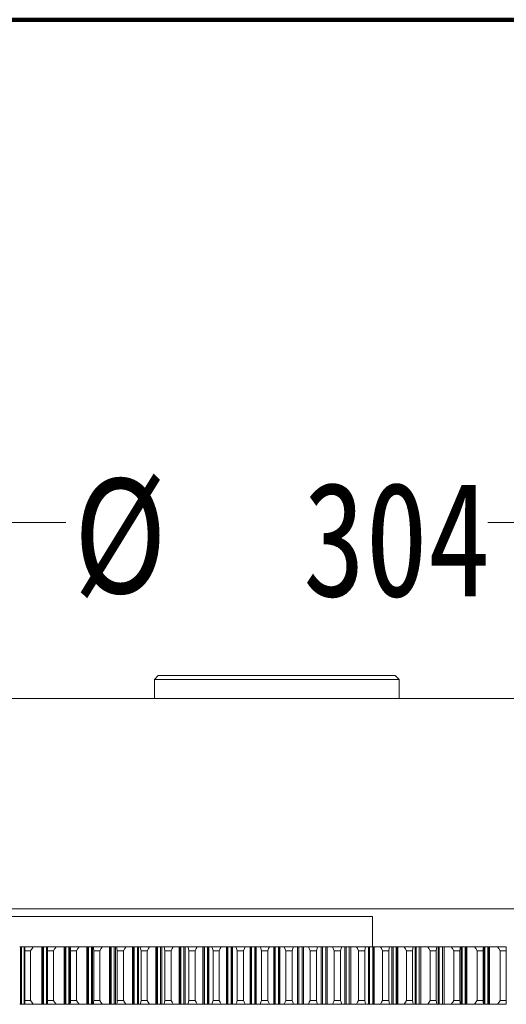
# Model space of a CAD drawing. Header units: millimetres. Extents: x 0 to 3066, y -1 to 2172.
# Tile 29 of 31: x 1761 to 1889, y 1914 to 2172. Entities that reach past the tile are written whole.
import ezdxf
from ezdxf.lldxf.tags import DXFTag

# ---------------------------------------------------------------- set-up
doc = ezdxf.new("R2010")
doc.units = ezdxf.units.MM
doc.layers.add('1', color=7, linetype='Continuous', true_color=0xffffff)
doc.styles.add('宋体', font='SimSun.ttf')
tags = doc.linetypes.add('DASHED', pattern=[25.72, 12.86, -12.86]).pattern_tags.tags
tags[6:7] = [DXFTag(74, 4), DXFTag(75, 0), DXFTag(340, '0'), DXFTag(46, 0.0), DXFTag(50, 0.0), DXFTag(44, 0.0), DXFTag(45, 0.0)]
tags[4:5] = [DXFTag(74, 4), DXFTag(75, 0), DXFTag(340, '0'), DXFTag(46, 0.0), DXFTag(50, 0.0), DXFTag(44, 0.0), DXFTag(45, 0.0)]
doc.dimstyles.get("Standard").update_dxf_attribs({"dimtxt": 0.18, "dimasz": 0.18, "dimexe": 0.18, "dimexo": 0.0625, "dimgap": 0.09, "dimtad": 0, "dimtih": 1, "dimtoh": 1, "dimdec": 4, "dimzin": 0, "dimdsep": 46, "dimtxsty": 'Standard', "dimcen": 0.09, "dimadec": 0, "dimazin": 0, "dimtfac": 1, "dimtdec": 4, "dimtofl": 0, "dimtmove": 0, "dimatfit": 3, "dimfxl": 0, "dimtolj": 1, "dimtzin": 0, "dimarcsym": 0})

# ---------------------------------------------------------------- blocks, each defined once
blk = doc.blocks.new('_U3')
at = {"layer": '1', "color": 7, "lineweight": 13, "transparency": 16777216}
for p, q in [((1676.47, 1994.74), (1676.47, 2040.74)), ((1676.47, 2040.24), (1773.26, 2040.24)), ((1980.47, 2040.24), (1883.69, 2040.24)), ((1980.47, 1994.74), (1980.47, 2040.74))]:
    blk.add_line(p, q, dxfattribs=at)
for points in [[(1676.47, 2040.24), (1678.97, 2040.79), (1678.97, 2039.68)], [(1980.47, 2040.24), (1977.97, 2039.68), (1977.97, 2040.79)]]:
    blk.add_solid(points, dxfattribs=at)
at = {"layer": '1', "color": 7, "linetype": 'Continuous', "lineweight": 13, "transparency": 16777216, "char_height": 30, "attachment_point": 7, "line_spacing_factor": 1.019642, "style": '宋体'}
for s, insert in [('\\f宋体|b0|i0;\\W0.8000;%%c', (1775.35, 2020.45)), ('\\f宋体|b0|i0;\\W0.8000;304', (1835.35, 2020.45))]:
    blk.add_mtext(s, dxfattribs=dict(at, insert=insert))

msp = doc.modelspace()

# ---------------------------------------------------------------- linework, layer by layer
at = {"layer": '1', "color": 7, "linetype": 'Continuous', "lineweight": 200}
msp.add_line((0, 2171.816), (3065.892, 2171.816), dxfattribs=at)
at = {"layer": '1', "color": 7, "linetype": 'Continuous', "lineweight": 13}
for p, q in [((1797.475, 2000.237), (1796.475, 1999.237)), ((1796.475, 1999.237), (1828.475, 1999.237)), ((1796.475, 1999.237), (1796.475, 1994.237)), ((1859.475, 2000.237), (1797.475, 2000.237)), ((1828.475, 1999.237), (1860.475, 1999.237)), ((1860.475, 1999.237), (1859.475, 2000.237)), ((1860.475, 1994.237), (1860.475, 1999.237)), ((1736.071, 1994.237), (1980.475, 1994.237)), ((1702.641, 1937.237), (1853.502, 1937.237)), ((1980.475, 1939.237), (1736.071, 1939.237)), ((1853.502, 1929.237), (1853.502, 1937.237)), ((1761.194, 1929.237), (1761.651, 1929.237)), ((1762.41, 1929.237), (1761.651, 1929.237)), ((1761.651, 1914.237), (1761.651, 1929.237)), ((1762.41, 1929.237), (1762.511, 1929.237)), ((1762.41, 1914.237), (1762.41, 1929.237)), ((1762.511, 1928.497), (1762.511, 1914.978)), ((1762.512, 1915.237), (1762.512, 1928.237)), ((1764.044, 1928.237), (1762.512, 1928.237)), ((1762.517, 1929.237), (1764.765, 1929.237)), ((1764.044, 1915.237), (1764.044, 1928.237)), ((1764.765, 1929.237), (1766.967, 1929.237)), ((1766.967, 1914.237), (1766.967, 1929.237)), ((1766.967, 1929.237), (1767.419, 1929.237)), ((1768.189, 1929.237), (1767.419, 1929.237)), ((1767.419, 1914.237), (1767.419, 1929.237)), ((1768.189, 1929.237), (1768.415, 1929.237)), ((1768.189, 1914.237), (1768.189, 1929.237)), ((1768.415, 1929.237), (1768.43, 1929.237)), ((1768.415, 1929.237), (1768.415, 1914.237)), ((1768.43, 1929.237), (1770.708, 1929.237)), ((1768.463, 1915.237), (1768.463, 1928.237)), ((1770.016, 1928.237), (1768.463, 1928.237)), ((1770.015, 1915.237), (1770.015, 1928.237)), ((1770.708, 1929.237), (1772.817, 1929.237)), ((1772.817, 1914.237), (1772.817, 1929.237)), ((1772.817, 1929.237), (1773.264, 1929.237)), ((1774.043, 1929.237), (1773.264, 1929.237)), ((1773.264, 1914.237), (1773.264, 1929.237)), ((1774.043, 1929.237), (1774.319, 1929.237)), ((1774.043, 1914.237), (1774.043, 1929.237)), ((1774.419, 1929.237), (1774.319, 1929.237)), ((1774.319, 1914.237), (1774.319, 1929.237)), ((1774.419, 1929.237), (1776.723, 1929.237)), ((1774.49, 1915.237), (1774.49, 1928.237)), ((1776.06, 1928.237), (1774.49, 1928.237)), ((1776.06, 1915.237), (1776.06, 1928.237)), ((1776.723, 1929.237), (1778.736, 1929.237)), ((1778.736, 1929.237), (1779.178, 1929.237)), ((1778.736, 1914.237), (1778.736, 1929.237)), ((1779.965, 1929.237), (1779.178, 1929.237)), ((1779.178, 1914.237), (1779.178, 1929.237)), ((1779.965, 1929.237), (1780.254, 1929.237)), ((1779.965, 1914.237), (1779.965, 1929.237)), ((1780.475, 1929.237), (1780.254, 1929.237)), ((1780.254, 1914.237), (1780.254, 1929.237)), ((1780.475, 1929.237), (1782.803, 1929.237)), ((1782.17, 1928.237), (1780.583, 1928.237)), ((1780.584, 1915.237), (1780.584, 1928.237)), ((1782.17, 1915.237), (1782.17, 1928.237)), ((1782.803, 1929.237), (1784.716, 1929.237)), ((1784.716, 1929.237), (1785.153, 1929.237)), ((1784.716, 1914.237), (1784.716, 1929.237)), ((1785.948, 1929.237), (1785.153, 1929.237)), ((1785.153, 1914.237), (1785.153, 1929.237)), ((1785.948, 1914.237), (1785.948, 1929.237)), ((1785.948, 1929.237), (1786.25, 1929.237)), ((1786.59, 1929.237), (1786.25, 1929.237)), ((1786.25, 1914.237), (1786.25, 1929.237)), ((1786.591, 1929.237), (1788.94, 1929.237)), ((1786.737, 1915.237), (1786.737, 1928.237)), ((1788.338, 1928.237), (1786.737, 1928.237)), ((1788.337, 1915.237), (1788.337, 1928.237)), ((1788.94, 1929.237), (1790.752, 1929.237)), ((1790.752, 1929.237), (1791.182, 1929.237)), ((1790.752, 1914.237), (1790.752, 1929.237)), ((1791.983, 1929.237), (1791.182, 1929.237)), ((1791.182, 1914.237), (1791.182, 1929.237)), ((1791.983, 1929.237), (1792.298, 1929.237)), ((1791.983, 1914.237), (1791.983, 1929.237)), ((1792.758, 1929.237), (1792.298, 1929.237)), ((1792.298, 1914.237), (1792.298, 1929.237)), ((1792.758, 1929.237), (1795.125, 1929.237)), ((1794.555, 1928.237), (1792.942, 1928.237)), ((1792.942, 1915.237), (1792.942, 1928.237)), ((1794.555, 1915.237), (1794.555, 1928.237)), ((1795.125, 1929.237), (1796.834, 1929.237)), ((1796.834, 1929.237), (1797.257, 1929.237)), ((1796.834, 1914.237), (1796.834, 1929.237)), ((1798.064, 1929.237), (1797.257, 1929.237)), ((1797.257, 1914.237), (1797.257, 1929.237)), ((1798.064, 1929.237), (1798.391, 1929.237)), ((1798.064, 1914.237), (1798.064, 1929.237)), ((1798.971, 1929.237), (1798.391, 1929.237)), ((1798.391, 1914.237), (1798.391, 1929.237)), ((1798.971, 1929.237), (1801.353, 1929.237)), ((1800.815, 1928.237), (1799.191, 1928.237)), ((1799.192, 1915.237), (1799.192, 1928.237)), ((1800.815, 1915.237), (1800.815, 1928.237)), ((1801.353, 1929.237), (1802.956, 1929.237)), ((1802.956, 1929.237), (1803.372, 1929.237)), ((1802.956, 1914.237), (1802.956, 1929.237)), ((1804.183, 1929.237), (1803.372, 1929.237)), ((1803.372, 1914.237), (1803.372, 1929.237)), ((1804.183, 1929.237), (1804.522, 1929.237)), ((1804.183, 1914.237), (1804.183, 1929.237)), ((1804.522, 1914.237), (1804.522, 1929.237)), ((1805.22, 1929.237), (1804.522, 1929.237)), ((1805.22, 1929.237), (1807.614, 1929.237)), ((1805.478, 1915.237), (1805.478, 1928.237)), ((1807.109, 1928.237), (1805.478, 1928.237)), ((1807.109, 1915.237), (1807.109, 1928.237)), ((1807.614, 1929.237), (1809.109, 1929.237)), ((1809.109, 1914.237), (1809.109, 1929.237)), ((1809.109, 1929.237), (1809.517, 1929.237)), ((1810.332, 1929.237), (1809.517, 1929.237)), ((1809.517, 1914.237), (1809.517, 1929.237)), ((1810.332, 1929.237), (1810.682, 1929.237)), ((1810.332, 1914.237), (1810.332, 1929.237)), ((1811.498, 1929.237), (1810.682, 1929.237)), ((1810.682, 1914.237), (1810.682, 1929.237)), ((1811.498, 1929.237), (1813.901, 1929.237)), ((1813.43, 1928.237), (1811.792, 1928.237)), ((1811.793, 1915.237), (1811.793, 1928.237)), ((1813.43, 1915.237), (1813.43, 1928.237)), ((1813.901, 1929.237), (1815.287, 1929.237)), ((1815.287, 1929.237), (1815.686, 1929.237)), ((1815.287, 1914.237), (1815.287, 1929.237)), ((1815.686, 1914.237), (1815.686, 1929.237)), ((1816.504, 1929.237), (1815.686, 1929.237)), ((1816.504, 1929.237), (1816.865, 1929.237)), ((1816.504, 1914.237), (1816.504, 1929.237)), ((1817.797, 1929.237), (1816.865, 1929.237)), ((1816.865, 1914.237), (1816.865, 1929.237)), ((1817.797, 1929.237), (1820.206, 1929.237)), ((1818.128, 1915.237), (1818.128, 1928.237)), ((1819.77, 1928.237), (1818.128, 1928.237)), ((1819.769, 1915.237), (1819.769, 1928.237)), ((1820.206, 1929.237), (1821.481, 1929.237)), ((1821.481, 1914.237), (1821.481, 1929.237)), ((1821.481, 1929.237), (1821.872, 1929.237)), ((1822.691, 1929.237), (1821.872, 1929.237)), ((1821.872, 1914.237), (1821.872, 1929.237)), ((1822.691, 1929.237), (1823.062, 1929.237)), ((1822.691, 1914.237), (1822.691, 1929.237)), ((1824.11, 1929.237), (1823.062, 1929.237)), ((1823.062, 1914.237), (1823.062, 1929.237)), ((1824.11, 1929.237), (1826.522, 1929.237)), ((1826.12, 1928.237), (1824.476, 1928.237)), ((1824.477, 1915.237), (1824.477, 1928.237)), ((1826.12, 1915.237), (1826.12, 1928.237)), ((1826.522, 1929.237), (1827.684, 1929.237)), ((1827.684, 1914.237), (1827.684, 1929.237)), ((1827.684, 1929.237), (1828.065, 1929.237)), ((1828.885, 1929.237), (1828.065, 1929.237)), ((1828.065, 1914.237), (1828.065, 1929.237)), ((1828.885, 1929.237), (1829.266, 1929.237)), ((1828.885, 1914.237), (1828.885, 1929.237)), ((1829.266, 1914.237), (1829.266, 1929.237)), ((1830.428, 1929.237), (1829.266, 1929.237)), ((1830.428, 1929.237), (1832.84, 1929.237)), ((1830.83, 1915.237), (1830.83, 1928.237)), ((1832.473, 1928.237), (1830.83, 1928.237)), ((1832.473, 1915.237), (1832.473, 1928.237)), ((1832.84, 1929.237), (1833.888, 1929.237)), ((1833.888, 1914.237), (1833.888, 1929.237)), ((1833.888, 1929.237), (1834.259, 1929.237)), ((1835.078, 1929.237), (1834.259, 1929.237)), ((1834.259, 1914.237), (1834.259, 1929.237)), ((1835.078, 1929.237), (1835.468, 1929.237)), ((1835.078, 1914.237), (1835.078, 1929.237)), ((1836.743, 1929.237), (1835.468, 1929.237)), ((1835.468, 1914.237), (1835.468, 1929.237)), ((1836.743, 1929.237), (1839.152, 1929.237)), ((1838.822, 1928.237), (1837.18, 1928.237)), ((1837.18, 1915.237), (1837.18, 1928.237)), ((1838.822, 1915.237), (1838.822, 1928.237)), ((1839.153, 1929.237), (1840.085, 1929.237)), ((1840.085, 1929.237), (1840.445, 1929.237)), ((1840.085, 1914.237), (1840.085, 1929.237)), ((1840.445, 1914.237), (1840.445, 1929.237)), ((1841.263, 1929.237), (1840.445, 1929.237)), ((1841.263, 1929.237), (1841.663, 1929.237)), ((1841.263, 1914.237), (1841.263, 1929.237)), ((1843.049, 1929.237), (1841.663, 1929.237)), ((1841.663, 1914.237), (1841.663, 1929.237)), ((1843.049, 1929.237), (1845.452, 1929.237)), ((1845.157, 1928.237), (1843.52, 1928.237)), ((1843.52, 1915.237), (1843.52, 1928.237)), ((1845.157, 1915.237), (1845.157, 1928.237)), ((1845.452, 1929.237), (1846.268, 1929.237)), ((1846.268, 1914.237), (1846.268, 1929.237)), ((1846.268, 1929.237), (1846.617, 1929.237)), ((1847.433, 1929.237), (1846.617, 1929.237)), ((1846.617, 1914.237), (1846.617, 1929.237)), ((1847.433, 1929.237), (1847.84, 1929.237)), ((1847.433, 1914.237), (1847.433, 1929.237)), ((1849.336, 1929.237), (1847.84, 1929.237)), ((1847.84, 1914.237), (1847.84, 1929.237)), ((1849.336, 1929.237), (1851.73, 1929.237)), ((1851.472, 1928.237), (1849.841, 1928.237)), ((1849.841, 1915.237), (1849.841, 1928.237)), ((1851.472, 1915.237), (1851.472, 1928.237)), ((1851.73, 1929.237), (1852.428, 1929.237)), ((1852.428, 1929.237), (1852.766, 1929.237)), ((1852.428, 1914.237), (1852.428, 1929.237)), ((1852.766, 1914.237), (1852.766, 1929.237)), ((1853.578, 1929.237), (1852.766, 1929.237)), ((1853.578, 1929.237), (1853.994, 1929.237)), ((1853.578, 1914.237), (1853.578, 1929.237)), ((1855.597, 1929.237), (1853.994, 1929.237)), ((1853.994, 1914.237), (1853.994, 1929.237)), ((1855.597, 1929.237), (1857.979, 1929.237)), ((1857.758, 1928.237), (1856.135, 1928.237)), ((1856.135, 1915.237), (1856.135, 1928.237)), ((1857.758, 1915.237), (1857.758, 1928.237)), ((1857.979, 1929.237), (1858.559, 1929.237)), ((1858.559, 1929.237), (1858.885, 1929.237)), ((1858.559, 1914.237), (1858.559, 1929.237)), ((1859.692, 1929.237), (1858.885, 1929.237)), ((1858.885, 1914.237), (1858.885, 1929.237)), ((1859.692, 1929.237), (1860.116, 1929.237)), ((1859.692, 1914.237), (1859.692, 1929.237)), ((1861.824, 1929.237), (1860.116, 1929.237)), ((1860.116, 1914.237), (1860.116, 1929.237)), ((1861.824, 1929.237), (1864.191, 1929.237)), ((1864.008, 1928.237), (1862.395, 1928.237)), ((1862.395, 1915.237), (1862.395, 1928.237)), ((1864.008, 1915.237), (1864.008, 1928.237)), ((1864.191, 1929.237), (1864.652, 1929.237)), ((1864.652, 1929.237), (1864.966, 1929.237)), ((1864.652, 1914.237), (1864.652, 1929.237)), ((1865.768, 1929.237), (1864.966, 1929.237)), ((1864.966, 1914.237), (1864.966, 1929.237)), ((1865.768, 1929.237), (1866.198, 1929.237)), ((1865.768, 1914.237), (1865.768, 1929.237)), ((1868.01, 1929.237), (1866.198, 1929.237)), ((1866.198, 1914.237), (1866.198, 1929.237)), ((1868.01, 1929.237), (1870.359, 1929.237)), ((1868.612, 1915.237), (1868.612, 1928.237)), ((1870.213, 1928.237), (1868.612, 1928.237)), ((1870.213, 1915.237), (1870.213, 1928.237)), ((1870.359, 1929.237), (1870.7, 1929.237)), ((1870.7, 1929.237), (1871.002, 1929.237)), ((1870.7, 1914.237), (1870.7, 1929.237)), ((1871.002, 1914.237), (1871.002, 1929.237)), ((1871.797, 1929.237), (1871.002, 1929.237)), ((1871.797, 1929.237), (1872.233, 1929.237)), ((1871.797, 1914.237), (1871.797, 1929.237)), ((1874.147, 1929.237), (1872.233, 1929.237)), ((1872.233, 1914.237), (1872.233, 1929.237)), ((1874.147, 1929.237), (1876.475, 1929.237)), ((1874.78, 1915.237), (1874.78, 1928.237)), ((1876.366, 1928.237), (1874.78, 1928.237)), ((1876.366, 1915.237), (1876.366, 1928.237)), ((1876.475, 1929.237), (1876.695, 1929.237)), ((1876.695, 1929.237), (1876.984, 1929.237)), ((1876.695, 1914.237), (1876.695, 1929.237)), ((1877.772, 1929.237), (1876.984, 1929.237)), ((1876.984, 1914.237), (1876.984, 1929.237)), ((1877.772, 1914.237), (1877.772, 1929.237)), ((1877.772, 1929.237), (1878.214, 1929.237)), ((1880.226, 1929.237), (1878.214, 1929.237)), ((1878.214, 1914.237), (1878.214, 1929.237)), ((1880.226, 1929.237), (1882.531, 1929.237)), ((1882.46, 1928.237), (1880.889, 1928.237)), ((1880.89, 1915.237), (1880.89, 1928.237)), ((1882.46, 1915.237), (1882.46, 1928.237)), ((1882.531, 1929.237), (1882.631, 1929.237)), ((1882.631, 1929.237), (1882.907, 1929.237)), ((1882.631, 1914.237), (1882.631, 1929.237)), ((1883.685, 1929.237), (1882.907, 1929.237)), ((1882.907, 1914.237), (1882.907, 1929.237)), ((1883.685, 1914.237), (1883.685, 1929.237)), ((1883.685, 1929.237), (1884.133, 1929.237)), ((1886.241, 1929.237), (1884.133, 1929.237)), ((1884.133, 1914.237), (1884.133, 1929.237)), ((1886.241, 1929.237), (1888.519, 1929.237)), ((1886.934, 1915.237), (1886.934, 1928.237)), ((1888.487, 1928.237), (1886.934, 1928.237)), ((1888.486, 1915.237), (1888.486, 1928.237)), ((1888.534, 1929.237), (1888.52, 1929.237)), ((1888.534, 1914.237), (1888.534, 1929.237)), ((1761.194, 1914.237), (1761.651, 1914.237)), ((1762.41, 1914.237), (1761.651, 1914.237)), ((1762.41, 1914.237), (1762.511, 1914.237)), ((1762.512, 1915.237), (1764.044, 1915.237)), ((1764.765, 1914.237), (1762.517, 1914.237)), ((1764.765, 1914.237), (1766.967, 1914.237)), ((1766.967, 1914.237), (1767.419, 1914.237)), ((1768.189, 1914.237), (1767.419, 1914.237)), ((1768.189, 1914.237), (1768.415, 1914.237)), ((1768.415, 1914.237), (1768.43, 1914.237)), ((1770.708, 1914.237), (1768.43, 1914.237)), ((1768.463, 1915.237), (1770.016, 1915.237)), ((1770.708, 1914.237), (1772.817, 1914.237)), ((1772.817, 1914.237), (1773.264, 1914.237)), ((1774.043, 1914.237), (1773.264, 1914.237)), ((1774.043, 1914.237), (1774.319, 1914.237)), ((1774.419, 1914.237), (1774.319, 1914.237)), ((1776.723, 1914.237), (1774.419, 1914.237)), ((1774.49, 1915.237), (1776.06, 1915.237)), ((1776.723, 1914.237), (1778.736, 1914.237)), ((1778.736, 1914.237), (1779.178, 1914.237)), ((1779.965, 1914.237), (1779.178, 1914.237)), ((1779.965, 1914.237), (1780.254, 1914.237)), ((1780.475, 1914.237), (1780.254, 1914.237)), ((1782.803, 1914.237), (1780.475, 1914.237)), ((1780.583, 1915.237), (1782.17, 1915.237)), ((1782.803, 1914.237), (1784.716, 1914.237)), ((1784.716, 1914.237), (1785.153, 1914.237)), ((1785.948, 1914.237), (1785.153, 1914.237)), ((1785.948, 1914.237), (1786.25, 1914.237)), ((1786.59, 1914.237), (1786.25, 1914.237)), ((1788.94, 1914.237), (1786.591, 1914.237)), ((1786.737, 1915.237), (1788.338, 1915.237)), ((1788.94, 1914.237), (1790.752, 1914.237)), ((1790.752, 1914.237), (1791.182, 1914.237)), ((1791.983, 1914.237), (1791.182, 1914.237)), ((1791.983, 1914.237), (1792.298, 1914.237)), ((1792.298, 1914.237), (1792.758, 1914.237)), ((1795.125, 1914.237), (1792.758, 1914.237)), ((1792.942, 1915.237), (1794.555, 1915.237)), ((1795.125, 1914.237), (1796.834, 1914.237)), ((1796.834, 1914.237), (1797.257, 1914.237)), ((1798.064, 1914.237), (1797.257, 1914.237)), ((1798.064, 1914.237), (1798.391, 1914.237)), ((1798.971, 1914.237), (1798.391, 1914.237)), ((1801.353, 1914.237), (1798.971, 1914.237)), ((1799.191, 1915.237), (1800.815, 1915.237)), ((1801.353, 1914.237), (1802.956, 1914.237)), ((1802.956, 1914.237), (1803.372, 1914.237)), ((1804.183, 1914.237), (1803.372, 1914.237)), ((1804.183, 1914.237), (1804.522, 1914.237)), ((1805.22, 1914.237), (1804.522, 1914.237)), ((1807.614, 1914.237), (1805.22, 1914.237)), ((1805.478, 1915.237), (1807.109, 1915.237)), ((1807.614, 1914.237), (1809.109, 1914.237)), ((1809.109, 1914.237), (1809.517, 1914.237)), ((1810.332, 1914.237), (1809.517, 1914.237)), ((1810.332, 1914.237), (1810.682, 1914.237)), ((1811.498, 1914.237), (1810.682, 1914.237)), ((1813.901, 1914.237), (1811.498, 1914.237)), ((1811.792, 1915.237), (1813.43, 1915.237)), ((1813.901, 1914.237), (1815.287, 1914.237)), ((1815.287, 1914.237), (1815.686, 1914.237)), ((1816.504, 1914.237), (1815.686, 1914.237)), ((1816.504, 1914.237), (1816.865, 1914.237)), ((1817.797, 1914.237), (1816.865, 1914.237)), ((1820.206, 1914.237), (1817.797, 1914.237)), ((1818.128, 1915.237), (1819.77, 1915.237)), ((1820.206, 1914.237), (1821.481, 1914.237)), ((1821.481, 1914.237), (1821.872, 1914.237)), ((1822.691, 1914.237), (1821.872, 1914.237)), ((1822.691, 1914.237), (1823.062, 1914.237)), ((1824.11, 1914.237), (1823.062, 1914.237)), ((1826.522, 1914.237), (1824.11, 1914.237)), ((1824.476, 1915.237), (1826.12, 1915.237)), ((1826.522, 1914.237), (1827.684, 1914.237)), ((1827.684, 1914.237), (1828.065, 1914.237)), ((1828.885, 1914.237), (1828.065, 1914.237)), ((1828.885, 1914.237), (1829.266, 1914.237)), ((1830.428, 1914.237), (1829.266, 1914.237)), ((1832.84, 1914.237), (1830.428, 1914.237)), ((1830.83, 1915.237), (1832.473, 1915.237)), ((1832.84, 1914.237), (1833.888, 1914.237)), ((1833.888, 1914.237), (1834.259, 1914.237)), ((1835.078, 1914.237), (1834.259, 1914.237)), ((1835.078, 1914.237), (1835.468, 1914.237)), ((1836.743, 1914.237), (1835.468, 1914.237)), ((1839.152, 1914.237), (1836.743, 1914.237)), ((1837.18, 1915.237), (1838.822, 1915.237)), ((1839.153, 1914.237), (1840.085, 1914.237)), ((1840.085, 1914.237), (1840.445, 1914.237)), ((1841.263, 1914.237), (1840.445, 1914.237)), ((1841.263, 1914.237), (1841.663, 1914.237)), ((1843.049, 1914.237), (1841.663, 1914.237)), ((1845.452, 1914.237), (1843.049, 1914.237)), ((1843.52, 1915.237), (1845.157, 1915.237)), ((1845.452, 1914.237), (1846.268, 1914.237)), ((1846.268, 1914.237), (1846.617, 1914.237)), ((1847.433, 1914.237), (1846.617, 1914.237)), ((1847.433, 1914.237), (1847.84, 1914.237)), ((1849.336, 1914.237), (1847.84, 1914.237)), ((1851.73, 1914.237), (1849.336, 1914.237)), ((1849.841, 1915.237), (1851.472, 1915.237)), ((1851.73, 1914.237), (1852.428, 1914.237)), ((1852.428, 1914.237), (1852.766, 1914.237)), ((1853.578, 1914.237), (1852.766, 1914.237)), ((1853.578, 1914.237), (1853.994, 1914.237)), ((1855.597, 1914.237), (1853.994, 1914.237)), ((1857.979, 1914.237), (1855.597, 1914.237)), ((1856.135, 1915.237), (1857.758, 1915.237)), ((1857.979, 1914.237), (1858.559, 1914.237)), ((1858.559, 1914.237), (1858.885, 1914.237)), ((1859.692, 1914.237), (1858.885, 1914.237)), ((1859.692, 1914.237), (1860.116, 1914.237)), ((1861.824, 1914.237), (1860.116, 1914.237)), ((1864.191, 1914.237), (1861.824, 1914.237)), ((1862.395, 1915.237), (1864.008, 1915.237)), ((1864.191, 1914.237), (1864.652, 1914.237)), ((1864.652, 1914.237), (1864.966, 1914.237)), ((1865.768, 1914.237), (1864.966, 1914.237)), ((1865.768, 1914.237), (1866.198, 1914.237)), ((1868.01, 1914.237), (1866.198, 1914.237)), ((1870.359, 1914.237), (1868.01, 1914.237)), ((1868.612, 1915.237), (1870.213, 1915.237)), ((1870.359, 1914.237), (1870.7, 1914.237)), ((1870.7, 1914.237), (1871.002, 1914.237)), ((1871.797, 1914.237), (1871.002, 1914.237)), ((1871.797, 1914.237), (1872.233, 1914.237)), ((1874.147, 1914.237), (1872.233, 1914.237)), ((1876.475, 1914.237), (1874.147, 1914.237)), ((1874.78, 1915.237), (1876.366, 1915.237)), ((1876.475, 1914.237), (1876.695, 1914.237)), ((1876.695, 1914.237), (1876.984, 1914.237)), ((1877.772, 1914.237), (1876.984, 1914.237)), ((1877.772, 1914.237), (1878.214, 1914.237)), ((1880.226, 1914.237), (1878.214, 1914.237)), ((1882.531, 1914.237), (1880.226, 1914.237)), ((1880.889, 1915.237), (1882.46, 1915.237)), ((1882.531, 1914.237), (1882.631, 1914.237)), ((1882.631, 1914.237), (1882.907, 1914.237)), ((1883.685, 1914.237), (1882.907, 1914.237)), ((1883.685, 1914.237), (1884.133, 1914.237)), ((1886.241, 1914.237), (1884.133, 1914.237)), ((1888.519, 1914.237), (1886.241, 1914.237)), ((1886.934, 1915.237), (1888.487, 1915.237)), ((1888.534, 1914.237), (1888.52, 1914.237))]:
    msp.add_line(p, q, dxfattribs=at)
at = {"layer": '1', "color": 7, "linetype": 'DASHED', "lineweight": 13}
for p, q in [((1761.382, 1914.237), (1761.382, 1929.237)), ((1767.147, 1914.237), (1767.147, 1929.237)), ((1772.988, 1914.237), (1772.988, 1929.237)), ((1774.319, 1914.237), (1774.319, 1929.237)), ((1778.899, 1914.237), (1778.899, 1929.237)), ((1780.245, 1914.237), (1780.245, 1929.237)), ((1784.871, 1914.237), (1784.871, 1929.237)), ((1786.23, 1914.237), (1786.23, 1929.237)), ((1790.898, 1914.237), (1790.898, 1929.237)), ((1796.971, 1914.237), (1796.971, 1929.237)), ((1798.351, 1914.237), (1798.351, 1929.237)), ((1803.084, 1914.237), (1803.084, 1929.237)), ((1804.471, 1914.237), (1804.471, 1929.237)), ((1809.228, 1914.237), (1809.228, 1929.237)), ((1810.622, 1914.237), (1810.622, 1929.237)), ((1815.397, 1914.237), (1815.397, 1929.237)), ((1816.794, 1914.237), (1816.794, 1929.237)), ((1821.581, 1914.237), (1821.581, 1929.237)), ((1822.981, 1914.237), (1822.981, 1929.237)), ((1827.774, 1914.237), (1827.774, 1929.237)), ((1829.175, 1914.237), (1829.175, 1929.237)), ((1852.479, 1914.237), (1852.479, 1929.237)), ((1853.866, 1914.237), (1853.866, 1929.237)), ((1858.599, 1914.237), (1858.599, 1929.237)), ((1859.978, 1914.237), (1859.978, 1929.237)), ((1864.682, 1914.237), (1864.682, 1929.237)), ((1878.051, 1914.237), (1878.051, 1929.237)), ((1882.63, 1914.237), (1882.63, 1929.237)), ((1883.961, 1914.237), (1883.961, 1929.237))]:
    msp.add_line(p, q, dxfattribs=at)
at = {"layer": '1', "color": 7, "linetype": 'Continuous', "lineweight": 13}
for points in [[(1762.512, 1928.237), (1762.512, 1928.797), (1762.516, 1929.237)], [(1764.044, 1928.237), (1764.45, 1928.797), (1764.765, 1929.237)], [(1768.463, 1928.237), (1768.442, 1928.797), (1768.43, 1929.237)], [(1770.016, 1928.237), (1770.406, 1928.797), (1770.708, 1929.237)], [(1774.49, 1928.237), (1774.448, 1928.797), (1774.419, 1929.237)], [(1776.06, 1928.237), (1776.434, 1928.797), (1776.724, 1929.237)], [(1780.584, 1928.237), (1780.52, 1928.797), (1780.475, 1929.237)], [(1782.17, 1928.237), (1782.527, 1928.797), (1782.803, 1929.237)], [(1786.737, 1928.237), (1786.652, 1928.797), (1786.59, 1929.237)], [(1788.337, 1928.237), (1788.677, 1928.797), (1788.94, 1929.237)], [(1792.942, 1928.237), (1792.837, 1928.797), (1792.758, 1929.237)], [(1794.555, 1928.237), (1794.877, 1928.797), (1795.125, 1929.237)], [(1799.192, 1928.237), (1799.066, 1928.797), (1798.971, 1929.237)], [(1800.815, 1928.237), (1801.118, 1928.797), (1801.353, 1929.237)], [(1805.478, 1928.237), (1805.331, 1928.797), (1805.22, 1929.237)], [(1807.109, 1928.237), (1807.394, 1928.797), (1807.614, 1929.237)], [(1811.793, 1928.237), (1811.625, 1928.797), (1811.498, 1929.237)], [(1813.43, 1928.237), (1813.696, 1928.797), (1813.901, 1929.237)], [(1818.128, 1928.237), (1817.94, 1928.797), (1817.797, 1929.237)], [(1819.769, 1928.237), (1820.016, 1928.797), (1820.206, 1929.237)], [(1824.476, 1928.237), (1824.269, 1928.797), (1824.11, 1929.237)], [(1826.12, 1928.237), (1826.347, 1928.797), (1826.522, 1929.237)], [(1830.83, 1928.237), (1830.602, 1928.797), (1830.428, 1929.237)], [(1832.473, 1928.237), (1832.681, 1928.797), (1832.84, 1929.237)], [(1837.18, 1928.237), (1836.933, 1928.797), (1836.743, 1929.237)], [(1838.822, 1928.237), (1839.009, 1928.797), (1839.153, 1929.237)], [(1843.52, 1928.237), (1843.254, 1928.797), (1843.049, 1929.237)], [(1845.157, 1928.237), (1845.325, 1928.797), (1845.452, 1929.237)], [(1849.841, 1928.237), (1849.556, 1928.797), (1849.336, 1929.237)], [(1851.472, 1928.237), (1851.619, 1928.797), (1851.73, 1929.237)], [(1856.135, 1928.237), (1855.831, 1928.797), (1855.597, 1929.237)], [(1857.758, 1928.237), (1857.884, 1928.797), (1857.979, 1929.237)], [(1862.395, 1928.237), (1862.073, 1928.797), (1861.824, 1929.237)], [(1864.008, 1928.237), (1864.113, 1928.797), (1864.191, 1929.237)], [(1868.612, 1928.237), (1868.273, 1928.797), (1868.01, 1929.237)], [(1870.213, 1928.237), (1870.297, 1928.797), (1870.359, 1929.237)], [(1874.78, 1928.237), (1874.423, 1928.797), (1874.147, 1929.237)], [(1876.366, 1928.237), (1876.43, 1928.797), (1876.475, 1929.237)], [(1880.89, 1928.237), (1880.516, 1928.797), (1880.226, 1929.237)], [(1882.46, 1928.237), (1882.502, 1928.797), (1882.531, 1929.237)], [(1886.934, 1928.237), (1886.544, 1928.797), (1886.241, 1929.237)], [(1888.486, 1928.237), (1888.507, 1928.797), (1888.52, 1929.237)], [(1762.516, 1914.237), (1762.512, 1914.798), (1762.512, 1915.237)], [(1764.765, 1914.237), (1764.363, 1914.798), (1764.044, 1915.237)], [(1768.43, 1914.237), (1768.446, 1914.798), (1768.463, 1915.237)], [(1770.708, 1914.237), (1770.322, 1914.798), (1770.016, 1915.237)], [(1774.419, 1914.237), (1774.456, 1914.798), (1774.49, 1915.237)], [(1776.724, 1914.237), (1776.354, 1914.798), (1776.06, 1915.237)], [(1780.475, 1914.237), (1780.533, 1914.798), (1780.584, 1915.237)], [(1782.803, 1914.237), (1782.451, 1914.798), (1782.17, 1915.237)], [(1786.59, 1914.237), (1786.67, 1914.798), (1786.737, 1915.237)], [(1788.94, 1914.237), (1788.605, 1914.798), (1788.337, 1915.237)], [(1792.758, 1914.237), (1792.859, 1914.798), (1792.942, 1915.237)], [(1795.125, 1914.237), (1794.808, 1914.798), (1794.555, 1915.237)], [(1798.971, 1914.237), (1799.092, 1914.798), (1799.192, 1915.237)], [(1801.353, 1914.237), (1801.054, 1914.798), (1800.815, 1915.237)], [(1805.22, 1914.237), (1805.362, 1914.798), (1805.478, 1915.237)], [(1807.614, 1914.237), (1807.333, 1914.798), (1807.109, 1915.237)], [(1811.498, 1914.237), (1811.661, 1914.798), (1811.793, 1915.237)], [(1813.901, 1914.237), (1813.639, 1914.798), (1813.43, 1915.237)], [(1817.797, 1914.237), (1817.98, 1914.798), (1818.128, 1915.237)], [(1820.206, 1914.237), (1819.964, 1914.798), (1819.769, 1915.237)], [(1824.11, 1914.237), (1824.313, 1914.798), (1824.476, 1915.237)], [(1826.522, 1914.237), (1826.299, 1914.798), (1826.12, 1915.237)], [(1830.428, 1914.237), (1830.651, 1914.798), (1830.83, 1915.237)], [(1832.84, 1914.237), (1832.637, 1914.798), (1832.473, 1915.237)], [(1836.743, 1914.237), (1836.986, 1914.798), (1837.18, 1915.237)], [(1839.153, 1914.237), (1838.97, 1914.798), (1838.822, 1915.237)], [(1843.049, 1914.237), (1843.31, 1914.798), (1843.52, 1915.237)], [(1845.452, 1914.237), (1845.289, 1914.798), (1845.157, 1915.237)], [(1849.336, 1914.237), (1849.616, 1914.798), (1849.841, 1915.237)], [(1851.73, 1914.237), (1851.588, 1914.798), (1851.472, 1915.237)], [(1855.597, 1914.237), (1855.896, 1914.798), (1856.135, 1915.237)], [(1857.979, 1914.237), (1857.858, 1914.798), (1857.758, 1915.237)], [(1861.824, 1914.237), (1862.142, 1914.798), (1862.395, 1915.237)], [(1864.191, 1914.237), (1864.091, 1914.798), (1864.008, 1915.237)], [(1868.01, 1914.237), (1868.345, 1914.798), (1868.612, 1915.237)], [(1870.359, 1914.237), (1870.28, 1914.798), (1870.213, 1915.237)], [(1874.147, 1914.237), (1874.499, 1914.798), (1874.78, 1915.237)], [(1876.475, 1914.237), (1876.416, 1914.798), (1876.366, 1915.237)], [(1880.226, 1914.237), (1880.596, 1914.798), (1880.89, 1915.237)], [(1882.531, 1914.237), (1882.494, 1914.798), (1882.46, 1915.237)], [(1886.241, 1914.237), (1886.627, 1914.798), (1886.934, 1915.237)], [(1888.52, 1914.237), (1888.503, 1914.798), (1888.486, 1915.237)]]:
    msp.add_lwpolyline(points, dxfattribs=at)

# ---------------------------------------------------------------- dimensions: what is measured, and where the dimension line sits
dim = msp.add_linear_dim(base=(1980.475, 2040.237), p1=(1676.475, 1994.237), p2=(1980.475, 1994.237), dimstyle='Standard', override={"dimtxt": 30, "dimasz": 2.5, "dimexe": 0.5, "dimexo": 0.5, "dimgap": 0.5, "dimtih": 1, "dimtoh": 1, "dimdec": 2, "dimlfac": 1, "dimzin": 8, "dimdsep": 46, "dimlunit": 2, "dimpost": '%%c<>', "dimtxsty": '宋体', "dimsah": 1, "dimse1": 0, "dimse2": 0, "dimsd1": 0, "dimsd2": 0, "dimclrd": 7, "dimclre": 7, "dimclrt": 7, "dimtol": 0, "dimtm": -0.05, "dimtfac": 0.116667, "dimtdec": 2, "dimtofl": 1, "dimtmove": 0, "dimtzin": 8, "dimlwd": 13, "dimlwe": 13}, dxfattribs=at)
dim.commit()
dim.dimension.update_dxf_attribs({"geometry": '_U3', "text_midpoint": (1828.475, 2040.237), "dimtype": 160})

doc.saveas('drawing.dxf')
